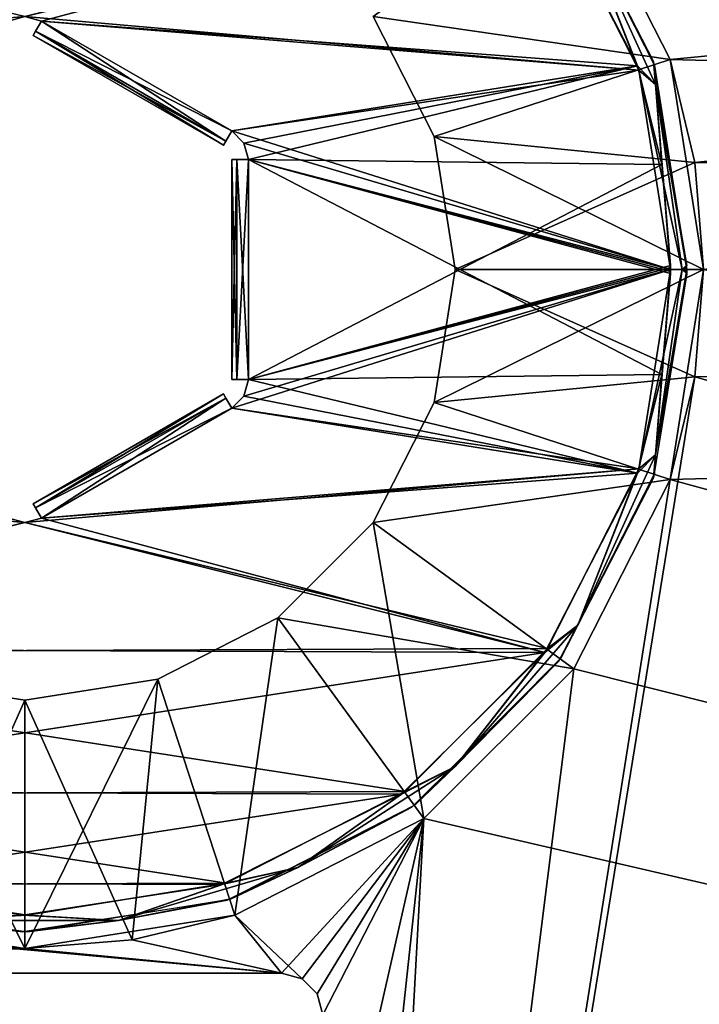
# Model space of a CAD drawing. Header units: millimetres. Extents: x -45.8 to 32.5, y -38.6 to 44.
# Tile 105 of 256: x -28.2 to -24.1, y 32.8 to 38.8. Entities that reach past the tile are written whole.
import ezdxf

# ---------------------------------------------------------------- set-up
doc = ezdxf.new("R2010")
doc.units = ezdxf.units.MM
doc.header["$LTSCALE"] = 33.374815
for name, color, linetype in [('184', 7, 'CONTINUOUS'), ('19', 7, 'CONTINUOUS'), ('217', 7, 'CONTINUOUS'), ('222', 7, 'CONTINUOUS'), ('225', 7, 'CONTINUOUS'), ('226', 7, 'CONTINUOUS'), ('227', 7, 'CONTINUOUS'), ('260', 7, 'CONTINUOUS'), ('265', 7, 'CONTINUOUS'), ('268', 7, 'CONTINUOUS'), ('269', 7, 'CONTINUOUS'), ('305', 7, 'CONTINUOUS'), ('306', 7, 'CONTINUOUS'), ('311', 7, 'CONTINUOUS'), ('312', 7, 'CONTINUOUS'), ('313', 7, 'CONTINUOUS'), ('316', 7, 'CONTINUOUS'), ('317', 7, 'CONTINUOUS'), ('318', 7, 'CONTINUOUS'), ('320', 7, 'CONTINUOUS'), ('321', 7, 'CONTINUOUS'), ('327', 7, 'CONTINUOUS'), ('328', 7, 'CONTINUOUS'), ('329', 7, 'CONTINUOUS'), ('330', 7, 'CONTINUOUS')]:
    doc.layers.add(name, color=color, linetype=linetype)

msp = doc.modelspace()

# ---------------------------------------------------------------- linework, layer by layer
at = {"layer": '184', "linetype": 'Continuous'}
for points in [[(-24.884, 39.6606, 300), (32.25, 44, 300), (-24.3014, 38.5188, 300), (-24.884, 39.6606, 300)], [(-24.3014, 38.5188, 300), (32.25, 44, 300), (-24.1, 37.25, 300), (-24.3014, 38.5188, 300)], [(-32.25, 20.5, 300), (24.1, 37.25, 300), (24.3014, 35.9812, 300), (-32.25, 20.5, 300)], [(-32.25, 20.5, 300), (-26.5246, 22.5338, 300), (24.1, 37.25, 300), (-32.25, 20.5, 300)], [(-26.5246, 22.5338, 300), (-26.4337, 22.6246, 300), (24.1, 37.25, 300), (-26.5246, 22.5338, 300)], [(-26.4337, 22.6246, 300), (-26.4, 22.75, 300), (24.1, 37.25, 300), (-26.4337, 22.6246, 300)], [(-26.4, 22.75, 300), (-24.3014, 35.9813, 300), (24.1, 37.25, 300), (-26.4, 22.75, 300)], [(-24.1, 37.25, 300), (24.1, 37.25, 300), (-24.3014, 35.9813, 300), (-24.1, 37.25, 300)], [(24.884, 34.8394, 300), (-32.25, 20.5, 300), (24.3014, 35.9812, 300), (24.884, 34.8394, 300)], [(-24.3014, 35.9813, 300), (-26.4, 22.75, 300), (-24.8839, 34.8396, 300), (-24.3014, 35.9813, 300)], [(25.7896, 33.9339, 300), (-32.25, 20.5, 300), (24.884, 34.8394, 300), (25.7896, 33.9339, 300)], [(-24.8839, 34.8396, 300), (-26.4, 22.75, 300), (-25.7894, 33.934, 300), (-24.8839, 34.8396, 300)], [(26.4, 32.75, 300), (-32.25, 20.5, 300), (25.7896, 33.9339, 300), (26.4, 32.75, 300)], [(-25.7894, 33.934, 300), (-26.65, 33, 300), (-26.9312, 33.3514, 300), (-25.7894, 33.934, 300)], [(-26.5246, 32.9663, 300), (-26.65, 33, 300), (-25.7894, 33.934, 300), (-26.5246, 32.9663, 300)], [(-26.4338, 32.8754, 300), (-26.5246, 32.9663, 300), (-25.7894, 33.934, 300), (-26.4338, 32.8754, 300)], [(-26.4, 32.75, 300), (-26.4338, 32.8754, 300), (-25.7894, 33.934, 300), (-26.4, 32.75, 300)], [(-26.4, 31.25, 300), (-26.4, 32.75, 300), (-25.7894, 33.934, 300), (-26.4, 31.25, 300)], [(-26.4, 28.25, 300), (-26.4, 31.25, 300), (-25.7894, 33.934, 300), (-26.4, 28.25, 300)], [(-26.4, 22.75, 300), (-26.4, 28.25, 300), (-25.7894, 33.934, 300), (-26.4, 22.75, 300)], [(-28.2, 33.15, 300), (-32.25, 33, 300), (-29.4687, 33.3514, 300), (-28.2, 33.15, 300)], [(-26.9312, 33.3514, 300), (-26.65, 33, 300), (-28.2, 33.15, 300), (-26.9312, 33.3514, 300)], [(-26.65, 33, 300), (-32.25, 33, 300), (-28.2, 33.15, 300), (-26.65, 33, 300)]]:
    msp.add_3dface(points, dxfattribs=at)
at = {"layer": '19', "linetype": 'Continuous'}
for points in [[(-26.65, 33, 300), (-32.25, 33, -300), (-26.65, 33, -300), (-26.65, 33, 300)], [(-32.25, 33, 300), (-32.25, 33, -300), (-26.65, 33, 300), (-32.25, 33, 300)]]:
    msp.add_3dface(points, dxfattribs=at)
at = {"layer": '217', "linetype": 'Continuous'}
for points in [[(-32.25, 33, 303), (-26.65, 33, 300), (-26.65, 33, 303), (-32.25, 33, 303)], [(-32.25, 33, 300), (-26.65, 33, 300), (-32.25, 33, 303), (-32.25, 33, 300)]]:
    msp.add_3dface(points, dxfattribs=at)
at = {"layer": '222', "linetype": 'Continuous'}
for points in [[(24.1, 37.25, 303), (-32.25, 44, 303), (-25.7894, 40.566, 303), (24.1, 37.25, 303)], [(24.1519, 37.8975, 303), (-32.25, 44, 303), (24.1, 37.25, 303), (24.1519, 37.8975, 303)], [(24.3014, 38.5188, 303), (-32.25, 44, 303), (24.1519, 37.8975, 303), (24.3014, 38.5188, 303)], [(24.884, 39.6606, 303), (-32.25, 44, 303), (24.3014, 38.5188, 303), (24.884, 39.6606, 303)], [(-24.8839, 39.6604, 303), (24.1, 37.25, 303), (-25.7894, 40.566, 303), (-24.8839, 39.6604, 303)], [(-24.3014, 38.5187, 303), (24.1, 37.25, 303), (-24.8839, 39.6604, 303), (-24.3014, 38.5187, 303)], [(-24.1519, 37.8975, 303), (24.1, 37.25, 303), (-24.3014, 38.5187, 303), (-24.1519, 37.8975, 303)], [(-24.1, 37.25, 303), (24.1, 37.25, 303), (-24.1519, 37.8975, 303), (-24.1, 37.25, 303)], [(32.25, 20.5, 303), (-24.1, 37.25, 303), (-24.1519, 36.6025, 303), (32.25, 20.5, 303)], [(-24.3014, 35.9812, 303), (32.25, 20.5, 303), (-24.1519, 36.6025, 303), (-24.3014, 35.9812, 303)], [(-24.884, 34.8394, 303), (32.25, 20.5, 303), (-24.3014, 35.9812, 303), (-24.884, 34.8394, 303)], [(-25.7896, 33.9339, 303), (32.25, 20.5, 303), (-24.884, 34.8394, 303), (-25.7896, 33.9339, 303)], [(-26.9313, 33.3514, 303), (-26.5246, 32.9662, 303), (-25.7896, 33.9339, 303), (-26.9313, 33.3514, 303)], [(-26.5246, 32.9662, 303), (-26.4337, 32.8754, 303), (-25.7896, 33.9339, 303), (-26.5246, 32.9662, 303)], [(-26.4337, 32.8754, 303), (-26.4, 32.75, 303), (-25.7896, 33.9339, 303), (-26.4337, 32.8754, 303)], [(-26.4, 32.75, 303), (32.25, 20.5, 303), (-25.7896, 33.9339, 303), (-26.4, 32.75, 303)], [(-27.5525, 33.2019, 303), (-26.65, 33, 303), (-26.9313, 33.3514, 303), (-27.5525, 33.2019, 303)], [(-26.65, 33, 303), (-26.5246, 32.9662, 303), (-26.9313, 33.3514, 303), (-26.65, 33, 303)], [(-32.25, 33, 303), (-26.65, 33, 303), (-28.8475, 33.2019, 303), (-32.25, 33, 303)], [(-28.8475, 33.2019, 303), (-26.65, 33, 303), (-28.2, 33.15, 303), (-28.8475, 33.2019, 303)], [(-28.2, 33.15, 303), (-26.65, 33, 303), (-27.5525, 33.2019, 303), (-28.2, 33.15, 303)]]:
    msp.add_3dface(points, dxfattribs=at)
at = {"layer": '225', "linetype": 'Continuous'}
for points in [[(-24.3014, 38.5187, 303), (-24.8839, 39.6604, 303), (-26.0966, 38.7782, 301.5), (-24.3014, 38.5187, 303)], [(-25.7273, 38.0534, 301.5), (-24.3014, 38.5187, 303), (-26.0966, 38.7782, 301.5), (-25.7273, 38.0534, 301.5)], [(-24.1519, 37.8975, 303), (-24.3014, 38.5187, 303), (-25.7273, 38.0534, 301.5), (-24.1519, 37.8975, 303)], [(-25.6, 37.25, 301.5), (-24.1519, 37.8975, 303), (-25.7273, 38.0534, 301.5), (-25.6, 37.25, 301.5)], [(-24.1, 37.25, 303), (-24.1519, 37.8975, 303), (-25.6, 37.25, 301.5), (-24.1, 37.25, 303)]]:
    msp.add_3dface(points, dxfattribs=at)
at = {"layer": '226', "linetype": 'Continuous'}
for points in [[(-24.1, 37.25, 303), (-25.6, 37.25, 301.5), (-25.7273, 36.4466, 301.5), (-24.1, 37.25, 303)], [(-24.1519, 36.6025, 303), (-24.1, 37.25, 303), (-25.7273, 36.4466, 301.5), (-24.1519, 36.6025, 303)], [(-24.3014, 35.9812, 303), (-24.1519, 36.6025, 303), (-25.7273, 36.4466, 301.5), (-24.3014, 35.9812, 303)], [(-26.0966, 35.7218, 301.5), (-24.3014, 35.9812, 303), (-25.7273, 36.4466, 301.5), (-26.0966, 35.7218, 301.5)], [(-24.884, 34.8394, 303), (-24.3014, 35.9812, 303), (-26.0966, 35.7218, 301.5), (-24.884, 34.8394, 303)], [(-26.6718, 35.1466, 301.5), (-24.884, 34.8394, 303), (-26.0966, 35.7218, 301.5), (-26.6718, 35.1466, 301.5)], [(-27.3966, 34.7773, 301.5), (-26.9313, 33.3514, 303), (-26.6718, 35.1466, 301.5), (-27.3966, 34.7773, 301.5)], [(-26.9313, 33.3514, 303), (-25.7896, 33.9339, 303), (-26.6718, 35.1466, 301.5), (-26.9313, 33.3514, 303)], [(-25.7896, 33.9339, 303), (-24.884, 34.8394, 303), (-26.6718, 35.1466, 301.5), (-25.7896, 33.9339, 303)], [(-29.0034, 34.7773, 301.5), (-28.2, 33.15, 303), (-28.2, 34.65, 301.5), (-29.0034, 34.7773, 301.5)], [(-28.8475, 33.2019, 303), (-28.2, 33.15, 303), (-29.0034, 34.7773, 301.5), (-28.8475, 33.2019, 303)], [(-28.2, 34.65, 301.5), (-27.5525, 33.2019, 303), (-27.3966, 34.7773, 301.5), (-28.2, 34.65, 301.5)], [(-27.5525, 33.2019, 303), (-26.9313, 33.3514, 303), (-27.3966, 34.7773, 301.5), (-27.5525, 33.2019, 303)], [(-28.2, 33.15, 303), (-27.5525, 33.2019, 303), (-28.2, 34.65, 301.5), (-28.2, 33.15, 303)]]:
    msp.add_3dface(points, dxfattribs=at)
at = {"layer": '227', "linetype": 'Continuous'}
for points in [[(-24.884, 39.6606, -303), (32.25, 44, -303), (-24.3014, 38.5188, -303), (-24.884, 39.6606, -303)], [(-24.3014, 38.5188, -303), (32.25, 44, -303), (-24.1519, 37.8975, -303), (-24.3014, 38.5188, -303)], [(-24.1519, 37.8975, -303), (32.25, 44, -303), (-24.1, 37.25, -303), (-24.1519, 37.8975, -303)], [(-32.25, 20.5, -303), (24.1, 37.25, -303), (24.1519, 36.6025, -303), (-32.25, 20.5, -303)], [(-32.25, 20.5, -303), (-26.5246, 22.5338, -303), (24.1, 37.25, -303), (-32.25, 20.5, -303)], [(-26.5246, 22.5338, -303), (-26.4337, 22.6246, -303), (24.1, 37.25, -303), (-26.5246, 22.5338, -303)], [(-26.4337, 22.6246, -303), (-26.4, 22.75, -303), (24.1, 37.25, -303), (-26.4337, 22.6246, -303)], [(24.1, 37.25, -303), (-26.4, 22.75, -303), (-24.1519, 36.6025, -303), (24.1, 37.25, -303)], [(-24.1, 37.25, -303), (24.1, 37.25, -303), (-24.1519, 36.6025, -303), (-24.1, 37.25, -303)], [(24.3014, 35.9812, -303), (-32.25, 20.5, -303), (24.1519, 36.6025, -303), (24.3014, 35.9812, -303)], [(-24.1519, 36.6025, -303), (-26.4, 22.75, -303), (-24.3014, 35.9813, -303), (-24.1519, 36.6025, -303)], [(24.884, 34.8394, -303), (-32.25, 20.5, -303), (24.3014, 35.9812, -303), (24.884, 34.8394, -303)], [(-24.3014, 35.9813, -303), (-26.4, 22.75, -303), (-24.8839, 34.8396, -303), (-24.3014, 35.9813, -303)], [(25.7896, 33.9339, -303), (-32.25, 20.5, -303), (24.884, 34.8394, -303), (25.7896, 33.9339, -303)], [(-24.8839, 34.8396, -303), (-26.4, 22.75, -303), (-25.7894, 33.934, -303), (-24.8839, 34.8396, -303)], [(26.4, 32.75, -303), (-32.25, 20.5, -303), (25.7896, 33.9339, -303), (26.4, 32.75, -303)], [(-25.7894, 33.934, -303), (-26.65, 33, -303), (-26.9312, 33.3514, -303), (-25.7894, 33.934, -303)], [(-26.5246, 32.9663, -303), (-26.65, 33, -303), (-25.7894, 33.934, -303), (-26.5246, 32.9663, -303)], [(-26.4338, 32.8754, -303), (-26.5246, 32.9663, -303), (-25.7894, 33.934, -303), (-26.4338, 32.8754, -303)], [(-26.4, 32.75, -303), (-26.4338, 32.8754, -303), (-25.7894, 33.934, -303), (-26.4, 32.75, -303)], [(-26.4, 28.25, -303), (-26.4, 31.25, -303), (-25.7894, 33.934, -303), (-26.4, 28.25, -303)], [(-26.4, 31.25, -303), (-26.4, 32.75, -303), (-25.7894, 33.934, -303), (-26.4, 31.25, -303)], [(-26.4, 22.75, -303), (-26.4, 28.25, -303), (-25.7894, 33.934, -303), (-26.4, 22.75, -303)], [(-26.9312, 33.3514, -303), (-26.65, 33, -303), (-27.5525, 33.2019, -303), (-26.9312, 33.3514, -303)], [(-28.2, 33.15, -303), (-32.25, 33, -303), (-28.8475, 33.2019, -303), (-28.2, 33.15, -303)], [(-27.5525, 33.2019, -303), (-26.65, 33, -303), (-28.2, 33.15, -303), (-27.5525, 33.2019, -303)], [(-26.65, 33, -303), (-32.25, 33, -303), (-28.2, 33.15, -303), (-26.65, 33, -303)]]:
    msp.add_3dface(points, dxfattribs=at)
at = {"layer": '260', "linetype": 'Continuous'}
for points in [[(-32.25, 33, -300), (-26.65, 33, -303), (-26.65, 33, -300), (-32.25, 33, -300)], [(-32.25, 33, -303), (-26.65, 33, -303), (-32.25, 33, -300), (-32.25, 33, -303)]]:
    msp.add_3dface(points, dxfattribs=at)
at = {"layer": '265', "linetype": 'Continuous'}
for points in [[(24.1, 37.25, -300), (-32.25, 44, -300), (-25.7894, 40.566, -300), (24.1, 37.25, -300)], [(24.3014, 38.5188, -300), (-32.25, 44, -300), (24.1, 37.25, -300), (24.3014, 38.5188, -300)], [(24.884, 39.6606, -300), (-32.25, 44, -300), (24.3014, 38.5188, -300), (24.884, 39.6606, -300)], [(-24.8839, 39.6604, -300), (24.1, 37.25, -300), (-25.7894, 40.566, -300), (-24.8839, 39.6604, -300)], [(-24.3014, 38.5187, -300), (24.1, 37.25, -300), (-24.8839, 39.6604, -300), (-24.3014, 38.5187, -300)], [(-24.1, 37.25, -300), (24.1, 37.25, -300), (-24.3014, 38.5187, -300), (-24.1, 37.25, -300)], [(32.25, 20.5, -300), (-24.1, 37.25, -300), (-24.3014, 35.9812, -300), (32.25, 20.5, -300)], [(-24.884, 34.8394, -300), (32.25, 20.5, -300), (-24.3014, 35.9812, -300), (-24.884, 34.8394, -300)], [(-25.7896, 33.9339, -300), (32.25, 20.5, -300), (-24.884, 34.8394, -300), (-25.7896, 33.9339, -300)], [(-26.9313, 33.3514, -300), (-26.5246, 32.9662, -300), (-25.7896, 33.9339, -300), (-26.9313, 33.3514, -300)], [(-26.5246, 32.9662, -300), (-26.4337, 32.8754, -300), (-25.7896, 33.9339, -300), (-26.5246, 32.9662, -300)], [(-26.4337, 32.8754, -300), (-26.4, 32.75, -300), (-25.7896, 33.9339, -300), (-26.4337, 32.8754, -300)], [(-26.4, 32.75, -300), (32.25, 20.5, -300), (-25.7896, 33.9339, -300), (-26.4, 32.75, -300)], [(-29.4688, 33.3514, -300), (-32.25, 33, -300), (-28.2, 33.15, -300), (-29.4688, 33.3514, -300)], [(-28.2, 33.15, -300), (-26.65, 33, -300), (-26.9313, 33.3514, -300), (-28.2, 33.15, -300)], [(-26.65, 33, -300), (-26.5246, 32.9662, -300), (-26.9313, 33.3514, -300), (-26.65, 33, -300)], [(-32.25, 33, -300), (-26.65, 33, -300), (-28.2, 33.15, -300), (-32.25, 33, -300)]]:
    msp.add_3dface(points, dxfattribs=at)
at = {"layer": '268', "linetype": 'Continuous'}
for points in [[(-25.6, 37.25, -301.5), (-24.1519, 36.6025, -303), (-25.7273, 36.4466, -301.5), (-25.6, 37.25, -301.5)], [(-24.1, 37.25, -303), (-24.1519, 36.6025, -303), (-25.6, 37.25, -301.5), (-24.1, 37.25, -303)], [(-24.1519, 36.6025, -303), (-24.3014, 35.9813, -303), (-25.7273, 36.4466, -301.5), (-24.1519, 36.6025, -303)], [(-25.7273, 36.4466, -301.5), (-24.3014, 35.9813, -303), (-26.0966, 35.7218, -301.5), (-25.7273, 36.4466, -301.5)], [(-24.3014, 35.9813, -303), (-24.8839, 34.8396, -303), (-26.0966, 35.7218, -301.5), (-24.3014, 35.9813, -303)], [(-26.0966, 35.7218, -301.5), (-25.7894, 33.934, -303), (-26.6718, 35.1466, -301.5), (-26.0966, 35.7218, -301.5)], [(-24.8839, 34.8396, -303), (-25.7894, 33.934, -303), (-26.0966, 35.7218, -301.5), (-24.8839, 34.8396, -303)], [(-26.6718, 35.1466, -301.5), (-26.9312, 33.3514, -303), (-27.3966, 34.7773, -301.5), (-26.6718, 35.1466, -301.5)], [(-25.7894, 33.934, -303), (-26.9312, 33.3514, -303), (-26.6718, 35.1466, -301.5), (-25.7894, 33.934, -303)], [(-28.2, 34.65, -301.5), (-28.8475, 33.2019, -303), (-29.0034, 34.7773, -301.5), (-28.2, 34.65, -301.5)], [(-27.5525, 33.2019, -303), (-28.2, 33.15, -303), (-27.3966, 34.7773, -301.5), (-27.5525, 33.2019, -303)], [(-27.3966, 34.7773, -301.5), (-28.2, 33.15, -303), (-28.2, 34.65, -301.5), (-27.3966, 34.7773, -301.5)], [(-26.9312, 33.3514, -303), (-27.5525, 33.2019, -303), (-27.3966, 34.7773, -301.5), (-26.9312, 33.3514, -303)], [(-28.2, 33.15, -303), (-28.8475, 33.2019, -303), (-28.2, 34.65, -301.5), (-28.2, 33.15, -303)]]:
    msp.add_3dface(points, dxfattribs=at)
at = {"layer": '269', "linetype": 'Continuous'}
for points in [[(-24.884, 39.6606, -303), (-24.3014, 38.5188, -303), (-26.0966, 38.7782, -301.5), (-24.884, 39.6606, -303)], [(-26.0966, 38.7782, -301.5), (-24.3014, 38.5188, -303), (-25.7273, 38.0534, -301.5), (-26.0966, 38.7782, -301.5)], [(-24.3014, 38.5188, -303), (-24.1519, 37.8975, -303), (-25.7273, 38.0534, -301.5), (-24.3014, 38.5188, -303)], [(-24.1519, 37.8975, -303), (-24.1, 37.25, -303), (-25.7273, 38.0534, -301.5), (-24.1519, 37.8975, -303)], [(-24.1, 37.25, -303), (-25.6, 37.25, -301.5), (-25.7273, 38.0534, -301.5), (-24.1, 37.25, -303)]]:
    msp.add_3dface(points, dxfattribs=at)
at = {"layer": '305', "linetype": 'Continuous'}
for points in [[(-28.3, 38.7511, -303), (-31.341, 39.5617, -303), (-28.2, 38.7779, -303), (-28.3, 38.7511, -303)], [(-25.0417, 39.538, -303), (-24.4904, 38.4537, -303), (-28.2, 38.7779, -303), (-25.0417, 39.538, -303)], [(-24.4904, 38.4537, -303), (-28.1, 38.7511, -303), (-28.2, 38.7779, -303), (-24.4904, 38.4537, -303)], [(-28.1, 38.7511, -303), (-24.4904, 38.4537, -303), (-26.95, 38.0872, -303), (-28.1, 38.7511, -303)], [(-24.4904, 38.4537, -303), (-24.3, 37.25, -303), (-26.95, 38.0872, -303), (-24.4904, 38.4537, -303)], [(-26.95, 38.0872, -303), (-24.3, 37.25, -303), (-26.8768, 38.014, -303), (-26.95, 38.0872, -303)], [(-26.8768, 38.014, -303), (-24.3, 37.25, -303), (-26.85, 37.914, -303), (-26.8768, 38.014, -303)], [(-24.3, 37.238, -303), (-24.3001, 37.2259, -303), (-26.85, 37.914, -303), (-24.3, 37.238, -303)], [(-24.3, 37.25, -303), (-24.3, 37.238, -303), (-26.85, 37.914, -303), (-24.3, 37.25, -303)], [(-26.85, 37.914, -303), (-24.3519, 36.6157, -303), (-26.85, 36.586, -303), (-26.85, 37.914, -303)], [(-24.3001, 37.2259, -303), (-24.3519, 36.6157, -303), (-26.85, 37.914, -303), (-24.3001, 37.2259, -303)], [(-26.85, 36.586, -303), (-24.4989, 36.0204, -303), (-26.8768, 36.486, -303), (-26.85, 36.586, -303)], [(-24.3519, 36.6157, -303), (-24.4989, 36.0204, -303), (-26.85, 36.586, -303), (-24.3519, 36.6157, -303)], [(-26.8768, 36.486, -303), (-24.4989, 36.0204, -303), (-26.95, 36.4128, -303), (-26.8768, 36.486, -303)], [(-26.95, 36.4128, -303), (-24.4989, 36.0204, -303), (-28.1, 35.7489, -303), (-26.95, 36.4128, -303)], [(-31.3583, 34.962, -303), (-31.9096, 36.0463, -303), (-28.2, 35.7221, -303), (-31.3583, 34.962, -303)], [(-28.2, 35.7221, -303), (-31.9096, 36.0463, -303), (-28.3, 35.7489, -303), (-28.2, 35.7221, -303)], [(-24.4989, 36.0204, -303), (-25.059, 34.9383, -303), (-28.1, 35.7489, -303), (-24.4989, 36.0204, -303)], [(-28.1, 35.7489, -303), (-25.059, 34.9383, -303), (-28.2, 35.7221, -303), (-28.1, 35.7489, -303)], [(-25.059, 34.9383, -303), (-31.3583, 34.962, -303), (-28.2, 35.7221, -303), (-25.059, 34.9383, -303)], [(-30.4979, 34.0989, -303), (-31.3583, 34.962, -303), (-25.059, 34.9383, -303), (-30.4979, 34.0989, -303)], [(-25.9246, 34.0826, -303), (-30.4979, 34.0989, -303), (-25.059, 34.9383, -303), (-25.9246, 34.0826, -303)], [(-29.4153, 33.5442, -303), (-30.4979, 34.0989, -303), (-25.9246, 34.0826, -303), (-29.4153, 33.5442, -303)], [(-27.0111, 33.5357, -303), (-29.4153, 33.5442, -303), (-25.9246, 34.0826, -303), (-27.0111, 33.5357, -303)], [(-28.2139, 33.3501, -303), (-29.4153, 33.5442, -303), (-27.0111, 33.5357, -303), (-28.2139, 33.3501, -303)]]:
    msp.add_3dface(points, dxfattribs=at)
at = {"layer": '306', "linetype": 'Continuous'}
for points in [[(-28.1354, 38.6899, -302.9707), (-28.1, 38.7511, -303), (-26.9854, 38.0259, -302.9707), (-28.1354, 38.6899, -302.9707)], [(-28.1, 38.7511, -303), (-26.95, 38.0872, -303), (-26.9854, 38.0259, -302.9707), (-28.1, 38.7511, -303)], [(-28.15, 38.6645, -302.9), (-28.1354, 38.6899, -302.9707), (-27, 38.0006, -302.9), (-28.15, 38.6645, -302.9)], [(-27, 38.0006, -302.9), (-28.1354, 38.6899, -302.9707), (-26.9854, 38.0259, -302.9707), (-27, 38.0006, -302.9)]]:
    msp.add_3dface(points, dxfattribs=at)
at = {"layer": '311', "linetype": 'Continuous'}
for points in [[(-26.95, 37.914, -302.9), (-26.95, 36.586, -301.1), (-26.95, 37.914, -301.1), (-26.95, 37.914, -302.9)], [(-26.95, 36.586, -302.9), (-26.95, 36.586, -301.1), (-26.95, 37.914, -302.9), (-26.95, 36.586, -302.9)]]:
    msp.add_3dface(points, dxfattribs=at)
at = {"layer": '312', "linetype": 'Continuous'}
for points in [[(-26.95, 36.586, -302.9), (-26.95, 37.914, -302.9), (-26.9207, 37.914, -302.9707), (-26.95, 36.586, -302.9)], [(-26.95, 36.586, -302.9), (-26.9207, 37.914, -302.9707), (-26.9207, 36.586, -302.9707), (-26.95, 36.586, -302.9)], [(-26.9207, 37.914, -302.9707), (-26.85, 37.914, -303), (-26.9207, 36.586, -302.9707), (-26.9207, 37.914, -302.9707)], [(-26.85, 37.914, -303), (-26.85, 36.586, -303), (-26.9207, 36.586, -302.9707), (-26.85, 37.914, -303)]]:
    msp.add_3dface(points, dxfattribs=at)
at = {"layer": '313', "linetype": 'Continuous'}
for points in [[(-27, 36.4994, -302.9), (-26.9854, 36.4741, -302.9707), (-28.15, 35.8355, -302.9), (-27, 36.4994, -302.9)], [(-28.15, 35.8355, -302.9), (-26.9854, 36.4741, -302.9707), (-28.1354, 35.8101, -302.9707), (-28.15, 35.8355, -302.9)], [(-26.9854, 36.4741, -302.9707), (-26.95, 36.4128, -303), (-28.1354, 35.8101, -302.9707), (-26.9854, 36.4741, -302.9707)], [(-26.95, 36.4128, -303), (-28.1, 35.7489, -303), (-28.1354, 35.8101, -302.9707), (-26.95, 36.4128, -303)]]:
    msp.add_3dface(points, dxfattribs=at)
at = {"layer": '316', "linetype": 'Continuous'}
for points in [[(-24.2001, 37.2253, -302.9), (-24.4027, 35.9928, -302.9), (-24.3901, 36.1313, -302.9707), (-24.2001, 37.2253, -302.9)], [(-24.2293, 37.25, -302.9707), (-24.2001, 37.2253, -302.9), (-24.3901, 36.1313, -302.9707), (-24.2293, 37.25, -302.9707)], [(-24.3, 37.25, -303), (-24.2293, 37.25, -302.9707), (-24.3901, 36.1313, -302.9707), (-24.3, 37.25, -303)], [(-24.3, 37.238, -303), (-24.3, 37.25, -303), (-24.3901, 36.1313, -302.9707), (-24.3, 37.238, -303)], [(-24.3001, 37.2259, -303), (-24.3, 37.238, -303), (-24.3901, 36.1313, -302.9707), (-24.3001, 37.2259, -303)], [(-24.3519, 36.6157, -303), (-24.3001, 37.2259, -303), (-24.3901, 36.1313, -302.9707), (-24.3519, 36.6157, -303)], [(-24.2, 37.2376, -302.9), (-24.2001, 37.2253, -302.9), (-24.2293, 37.25, -302.9707), (-24.2, 37.2376, -302.9)], [(-24.2, 37.25, -302.9), (-24.2, 37.2376, -302.9), (-24.2293, 37.25, -302.9707), (-24.2, 37.25, -302.9)], [(-24.4989, 36.0204, -303), (-24.3519, 36.6157, -303), (-24.3901, 36.1313, -302.9707), (-24.4989, 36.0204, -303)], [(-24.3901, 36.1313, -302.9707), (-24.4027, 35.9928, -302.9), (-24.8596, 35.1033, -302.9707), (-24.3901, 36.1313, -302.9707)], [(-24.4989, 36.0204, -303), (-24.3901, 36.1313, -302.9707), (-24.8596, 35.1033, -302.9707), (-24.4989, 36.0204, -303)], [(-25.059, 34.9383, -303), (-24.4989, 36.0204, -303), (-24.8596, 35.1033, -302.9707), (-25.059, 34.9383, -303)], [(-24.4027, 35.9928, -302.9), (-24.9756, 34.8829, -302.9), (-24.8596, 35.1033, -302.9707), (-24.4027, 35.9928, -302.9)], [(-25.059, 34.9383, -303), (-24.8596, 35.1033, -302.9707), (-25.5997, 34.2491, -302.9707), (-25.059, 34.9383, -303)], [(-24.8596, 35.1033, -302.9707), (-24.9756, 34.8829, -302.9), (-25.5997, 34.2491, -302.9707), (-24.8596, 35.1033, -302.9707)], [(-25.9246, 34.0826, -303), (-25.059, 34.9383, -303), (-25.5997, 34.2491, -302.9707), (-25.9246, 34.0826, -303)], [(-24.9756, 34.8829, -302.9), (-25.8629, 34.0038, -302.9), (-25.5997, 34.2491, -302.9707), (-24.9756, 34.8829, -302.9)], [(-25.9246, 34.0826, -303), (-25.5997, 34.2491, -302.9707), (-26.5505, 33.6381, -302.9707), (-25.9246, 34.0826, -303)], [(-25.5997, 34.2491, -302.9707), (-25.8629, 34.0038, -302.9), (-26.5505, 33.6381, -302.9707), (-25.5997, 34.2491, -302.9707)], [(-27.0111, 33.5357, -303), (-25.9246, 34.0826, -303), (-26.5505, 33.6381, -302.9707), (-27.0111, 33.5357, -303)], [(-25.8629, 34.0038, -302.9), (-26.978, 33.4412, -302.9), (-26.5505, 33.6381, -302.9707), (-25.8629, 34.0038, -302.9)], [(-27.0111, 33.5357, -303), (-26.5505, 33.6381, -302.9707), (-27.6349, 33.3197, -302.9707), (-27.0111, 33.5357, -303)], [(-26.5505, 33.6381, -302.9707), (-26.978, 33.4412, -302.9), (-27.6349, 33.3197, -302.9707), (-26.5505, 33.6381, -302.9707)], [(-29.4153, 33.5442, -303), (-28.2139, 33.3501, -303), (-28.7651, 33.3197, -302.9707), (-29.4153, 33.5442, -303)], [(-28.2139, 33.3501, -303), (-27.0111, 33.5357, -303), (-27.6349, 33.3197, -302.9707), (-28.2139, 33.3501, -303)], [(-28.2124, 33.25, -302.9), (-29.4455, 33.4488, -302.9), (-28.7651, 33.3197, -302.9707), (-28.2124, 33.25, -302.9)], [(-26.978, 33.4412, -302.9), (-28.2124, 33.25, -302.9), (-27.6349, 33.3197, -302.9707), (-26.978, 33.4412, -302.9)], [(-28.2139, 33.3501, -303), (-27.6349, 33.3197, -302.9707), (-28.7651, 33.3197, -302.9707), (-28.2139, 33.3501, -303)], [(-27.6349, 33.3197, -302.9707), (-28.2124, 33.25, -302.9), (-28.7651, 33.3197, -302.9707), (-27.6349, 33.3197, -302.9707)]]:
    msp.add_3dface(points, dxfattribs=at)
at = {"layer": '317', "linetype": 'Continuous'}
for points in [[(-24.961, 39.5971, -302.9), (-24.395, 38.4837, -302.9), (-24.8596, 39.3967, -302.9707), (-24.961, 39.5971, -302.9)], [(-24.4904, 38.4537, -303), (-25.0417, 39.538, -303), (-24.8596, 39.3967, -302.9707), (-24.4904, 38.4537, -303)], [(-24.8596, 39.3967, -302.9707), (-24.395, 38.4837, -302.9), (-24.3901, 38.3687, -302.9707), (-24.8596, 39.3967, -302.9707)], [(-24.4904, 38.4537, -303), (-24.8596, 39.3967, -302.9707), (-24.3901, 38.3687, -302.9707), (-24.4904, 38.4537, -303)], [(-24.395, 38.4837, -302.9), (-24.2, 37.25, -302.9), (-24.3901, 38.3687, -302.9707), (-24.395, 38.4837, -302.9)], [(-24.3, 37.25, -303), (-24.4904, 38.4537, -303), (-24.2293, 37.25, -302.9707), (-24.3, 37.25, -303)], [(-24.2293, 37.25, -302.9707), (-24.4904, 38.4537, -303), (-24.3901, 38.3687, -302.9707), (-24.2293, 37.25, -302.9707)], [(-24.2, 37.25, -302.9), (-24.2293, 37.25, -302.9707), (-24.3901, 38.3687, -302.9707), (-24.2, 37.25, -302.9)]]:
    msp.add_3dface(points, dxfattribs=at)
at = {"layer": '318', "linetype": 'Continuous'}
for points in [[(-28.1, 38.7511, 303), (-25.059, 39.5617, 303), (-28.2, 38.7779, 303), (-28.1, 38.7511, 303)], [(-24.4989, 38.4796, 303), (-25.059, 39.5617, 303), (-28.1, 38.7511, 303), (-24.4989, 38.4796, 303)], [(-31.3583, 39.538, 303), (-31.9096, 38.4537, 303), (-28.2, 38.7779, 303), (-31.3583, 39.538, 303)], [(-31.9096, 38.4537, 303), (-28.3, 38.7511, 303), (-28.2, 38.7779, 303), (-31.9096, 38.4537, 303)], [(-26.95, 38.0872, 303), (-24.4989, 38.4796, 303), (-28.1, 38.7511, 303), (-26.95, 38.0872, 303)], [(-26.8768, 38.014, 303), (-24.4989, 38.4796, 303), (-26.95, 38.0872, 303), (-26.8768, 38.014, 303)], [(-26.85, 37.914, 303), (-24.4989, 38.4796, 303), (-26.8768, 38.014, 303), (-26.85, 37.914, 303)], [(-24.3519, 37.8843, 303), (-24.4989, 38.4796, 303), (-26.85, 37.914, 303), (-24.3519, 37.8843, 303)], [(-26.85, 36.586, 303), (-24.3519, 37.8843, 303), (-26.85, 37.914, 303), (-26.85, 36.586, 303)], [(-24.3001, 37.2741, 303), (-24.3519, 37.8843, 303), (-26.85, 36.586, 303), (-24.3001, 37.2741, 303)], [(-26.95, 36.4128, 303), (-24.3, 37.25, 303), (-26.8768, 36.486, 303), (-26.95, 36.4128, 303)], [(-24.4904, 36.0463, 303), (-24.3, 37.25, 303), (-26.95, 36.4128, 303), (-24.4904, 36.0463, 303)], [(-26.8768, 36.486, 303), (-24.3, 37.25, 303), (-26.85, 36.586, 303), (-26.8768, 36.486, 303)], [(-24.3, 37.262, 303), (-24.3001, 37.2741, 303), (-26.85, 36.586, 303), (-24.3, 37.262, 303)], [(-24.3, 37.25, 303), (-24.3, 37.262, 303), (-26.85, 36.586, 303), (-24.3, 37.25, 303)], [(-28.1, 35.7489, 303), (-24.4904, 36.0463, 303), (-26.95, 36.4128, 303), (-28.1, 35.7489, 303)], [(-28.2, 35.7221, 303), (-24.4904, 36.0463, 303), (-28.1, 35.7489, 303), (-28.2, 35.7221, 303)], [(-25.0417, 34.962, 303), (-24.4904, 36.0463, 303), (-28.2, 35.7221, 303), (-25.0417, 34.962, 303)], [(-28.3, 35.7489, 303), (-31.341, 34.9383, 303), (-28.2, 35.7221, 303), (-28.3, 35.7489, 303)], [(-31.341, 34.9383, 303), (-25.0417, 34.962, 303), (-28.2, 35.7221, 303), (-31.341, 34.9383, 303)], [(-25.9021, 34.0989, 303), (-25.0417, 34.962, 303), (-31.341, 34.9383, 303), (-25.9021, 34.0989, 303)], [(-30.4754, 34.0826, 303), (-25.9021, 34.0989, 303), (-31.341, 34.9383, 303), (-30.4754, 34.0826, 303)], [(-26.9847, 33.5442, 303), (-25.9021, 34.0989, 303), (-30.4754, 34.0826, 303), (-26.9847, 33.5442, 303)], [(-29.3889, 33.5357, 303), (-26.9847, 33.5442, 303), (-30.4754, 34.0826, 303), (-29.3889, 33.5357, 303)], [(-28.1861, 33.3501, 303), (-26.9847, 33.5442, 303), (-29.3889, 33.5357, 303), (-28.1861, 33.3501, 303)]]:
    msp.add_3dface(points, dxfattribs=at)
at = {"layer": '320', "linetype": 'Continuous'}
for points in [[(-26.95, 38.0872, 303), (-28.1, 38.7511, 303), (-28.1354, 38.6899, 302.9707), (-26.95, 38.0872, 303)], [(-28.1354, 38.6899, 302.9707), (-28.15, 38.6645, 302.9), (-26.9854, 38.0259, 302.9707), (-28.1354, 38.6899, 302.9707)], [(-28.15, 38.6645, 302.9), (-27, 38.0006, 302.9), (-26.9854, 38.0259, 302.9707), (-28.15, 38.6645, 302.9)], [(-26.95, 38.0872, 303), (-28.1354, 38.6899, 302.9707), (-26.9854, 38.0259, 302.9707), (-26.95, 38.0872, 303)]]:
    msp.add_3dface(points, dxfattribs=at)
at = {"layer": '321', "linetype": 'Continuous'}
for points in [[(-26.95, 37.914, 301.1), (-26.95, 36.586, 301.1), (-26.95, 36.586, 302.9), (-26.95, 37.914, 301.1)], [(-26.95, 37.914, 302.9), (-26.95, 37.914, 301.1), (-26.95, 36.586, 302.9), (-26.95, 37.914, 302.9)]]:
    msp.add_3dface(points, dxfattribs=at)
at = {"layer": '327', "linetype": 'Continuous'}
for points in [[(-28.15, 35.8355, 302.9), (-28.1354, 35.8101, 302.9707), (-27, 36.4994, 302.9), (-28.15, 35.8355, 302.9)], [(-27, 36.4994, 302.9), (-28.1354, 35.8101, 302.9707), (-26.9854, 36.4741, 302.9707), (-27, 36.4994, 302.9)], [(-28.1354, 35.8101, 302.9707), (-28.1, 35.7489, 303), (-26.9854, 36.4741, 302.9707), (-28.1354, 35.8101, 302.9707)], [(-28.1, 35.7489, 303), (-26.95, 36.4128, 303), (-26.9854, 36.4741, 302.9707), (-28.1, 35.7489, 303)]]:
    msp.add_3dface(points, dxfattribs=at)
at = {"layer": '328', "linetype": 'Continuous'}
for points in [[(-26.9207, 37.914, 302.9707), (-26.95, 37.914, 302.9), (-26.9207, 36.586, 302.9707), (-26.9207, 37.914, 302.9707)], [(-26.95, 37.914, 302.9), (-26.95, 36.586, 302.9), (-26.9207, 36.586, 302.9707), (-26.95, 37.914, 302.9)], [(-26.85, 36.586, 303), (-26.85, 37.914, 303), (-26.9207, 37.914, 302.9707), (-26.85, 36.586, 303)], [(-26.85, 36.586, 303), (-26.9207, 37.914, 302.9707), (-26.9207, 36.586, 302.9707), (-26.85, 36.586, 303)]]:
    msp.add_3dface(points, dxfattribs=at)
at = {"layer": '329', "linetype": 'Continuous'}
for points in [[(-24.4904, 36.0463, 303), (-24.3901, 36.1313, 302.9707), (-24.2293, 37.25, 302.9707), (-24.4904, 36.0463, 303)], [(-24.3, 37.25, 303), (-24.4904, 36.0463, 303), (-24.2293, 37.25, 302.9707), (-24.3, 37.25, 303)], [(-24.395, 36.0163, 302.9), (-24.2, 37.25, 302.9), (-24.3901, 36.1313, 302.9707), (-24.395, 36.0163, 302.9)], [(-24.3901, 36.1313, 302.9707), (-24.2, 37.25, 302.9), (-24.2293, 37.25, 302.9707), (-24.3901, 36.1313, 302.9707)], [(-24.8596, 35.1033, 302.9707), (-24.395, 36.0163, 302.9), (-24.3901, 36.1313, 302.9707), (-24.8596, 35.1033, 302.9707)], [(-24.4904, 36.0463, 303), (-24.8596, 35.1033, 302.9707), (-24.3901, 36.1313, 302.9707), (-24.4904, 36.0463, 303)], [(-24.4904, 36.0463, 303), (-25.0417, 34.962, 303), (-24.8596, 35.1033, 302.9707), (-24.4904, 36.0463, 303)], [(-24.961, 34.9029, 302.9), (-24.395, 36.0163, 302.9), (-24.8596, 35.1033, 302.9707), (-24.961, 34.9029, 302.9)], [(-25.0417, 34.962, 303), (-25.5997, 34.2491, 302.9707), (-24.8596, 35.1033, 302.9707), (-25.0417, 34.962, 303)], [(-25.5997, 34.2491, 302.9707), (-24.961, 34.9029, 302.9), (-24.8596, 35.1033, 302.9707), (-25.5997, 34.2491, 302.9707)], [(-25.0417, 34.962, 303), (-25.9021, 34.0989, 303), (-25.5997, 34.2491, 302.9707), (-25.0417, 34.962, 303)], [(-25.8429, 34.0183, 302.9), (-24.961, 34.9029, 302.9), (-25.5997, 34.2491, 302.9707), (-25.8429, 34.0183, 302.9)], [(-25.9021, 34.0989, 303), (-26.5505, 33.6381, 302.9707), (-25.5997, 34.2491, 302.9707), (-25.9021, 34.0989, 303)], [(-26.5505, 33.6381, 302.9707), (-25.8429, 34.0183, 302.9), (-25.5997, 34.2491, 302.9707), (-26.5505, 33.6381, 302.9707)], [(-25.9021, 34.0989, 303), (-26.9847, 33.5442, 303), (-26.5505, 33.6381, 302.9707), (-25.9021, 34.0989, 303)], [(-26.9545, 33.4488, 302.9), (-25.8429, 34.0183, 302.9), (-26.5505, 33.6381, 302.9707), (-26.9545, 33.4488, 302.9)], [(-26.9847, 33.5442, 303), (-27.6349, 33.3197, 302.9707), (-26.5505, 33.6381, 302.9707), (-26.9847, 33.5442, 303)], [(-27.6349, 33.3197, 302.9707), (-26.9545, 33.4488, 302.9), (-26.5505, 33.6381, 302.9707), (-27.6349, 33.3197, 302.9707)], [(-26.9847, 33.5442, 303), (-28.1861, 33.3501, 303), (-27.6349, 33.3197, 302.9707), (-26.9847, 33.5442, 303)], [(-28.1861, 33.3501, 303), (-29.3889, 33.5357, 303), (-28.7651, 33.3197, 302.9707), (-28.1861, 33.3501, 303)], [(-29.422, 33.4412, 302.9), (-28.1876, 33.25, 302.9), (-28.7651, 33.3197, 302.9707), (-29.422, 33.4412, 302.9)], [(-28.1876, 33.25, 302.9), (-26.9545, 33.4488, 302.9), (-27.6349, 33.3197, 302.9707), (-28.1876, 33.25, 302.9)], [(-28.1861, 33.3501, 303), (-28.7651, 33.3197, 302.9707), (-27.6349, 33.3197, 302.9707), (-28.1861, 33.3501, 303)], [(-28.7651, 33.3197, 302.9707), (-28.1876, 33.25, 302.9), (-27.6349, 33.3197, 302.9707), (-28.7651, 33.3197, 302.9707)]]:
    msp.add_3dface(points, dxfattribs=at)
at = {"layer": '330', "linetype": 'Continuous'}
for points in [[(-24.4027, 38.5072, 302.9), (-24.9756, 39.6171, 302.9), (-24.8596, 39.3967, 302.9707), (-24.4027, 38.5072, 302.9)], [(-25.059, 39.5617, 303), (-24.4989, 38.4796, 303), (-24.8596, 39.3967, 302.9707), (-25.059, 39.5617, 303)], [(-24.3901, 38.3687, 302.9707), (-24.4027, 38.5072, 302.9), (-24.8596, 39.3967, 302.9707), (-24.3901, 38.3687, 302.9707)], [(-24.4989, 38.4796, 303), (-24.3901, 38.3687, 302.9707), (-24.8596, 39.3967, 302.9707), (-24.4989, 38.4796, 303)], [(-24.4989, 38.4796, 303), (-24.3519, 37.8843, 303), (-24.3901, 38.3687, 302.9707), (-24.4989, 38.4796, 303)], [(-24.2001, 37.2747, 302.9), (-24.4027, 38.5072, 302.9), (-24.3901, 38.3687, 302.9707), (-24.2001, 37.2747, 302.9)], [(-24.2293, 37.25, 302.9707), (-24.2001, 37.2747, 302.9), (-24.3901, 38.3687, 302.9707), (-24.2293, 37.25, 302.9707)], [(-24.3001, 37.2741, 303), (-24.3, 37.262, 303), (-24.3901, 38.3687, 302.9707), (-24.3001, 37.2741, 303)], [(-24.3519, 37.8843, 303), (-24.3001, 37.2741, 303), (-24.3901, 38.3687, 302.9707), (-24.3519, 37.8843, 303)], [(-24.3, 37.262, 303), (-24.3, 37.25, 303), (-24.3901, 38.3687, 302.9707), (-24.3, 37.262, 303)], [(-24.3, 37.25, 303), (-24.2293, 37.25, 302.9707), (-24.3901, 38.3687, 302.9707), (-24.3, 37.25, 303)], [(-24.2001, 37.2747, 302.9), (-24.2293, 37.25, 302.9707), (-24.2, 37.2624, 302.9), (-24.2001, 37.2747, 302.9)], [(-24.2293, 37.25, 302.9707), (-24.2, 37.25, 302.9), (-24.2, 37.2624, 302.9), (-24.2293, 37.25, 302.9707)]]:
    msp.add_3dface(points, dxfattribs=at)

doc.saveas('drawing.dxf')
